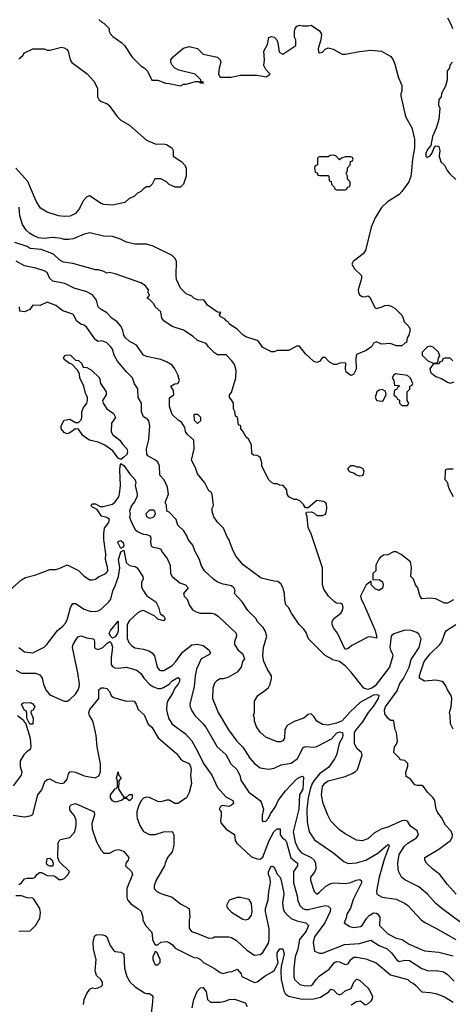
# Model space of a CAD drawing. Header units: inches. Extents: x 2348341 to 2479810, y 460419 to 613669.
# Tile 31 of 256: x 2384016 to 2387065, y 482235 to 489173. Entities that reach past the tile are written whole.
import ezdxf

# ---------------------------------------------------------------- set-up
doc = ezdxf.new("R2010")
doc.units = ezdxf.units.IN
doc.header["$MEASUREMENT"] = 0
doc.layers.add('C3488', color=7, linetype='Continuous')

msp = doc.modelspace()

# ---------------------------------------------------------------- linework, layer by layer
at = {"layer": 'C3488', "color": 2}
for points, elevation in [([(2387030, 489186), (2387056.4, 489136.4), (2387066, 489110)], 138), ([(2384573.6, 489173.6), (2384594.6, 489154.6), (2384610, 489148), (2384648, 489110), (2384648, 489090), (2384654.6, 489074.6), (2384673.2, 489053.2), (2384735.3, 489010), (2384755.3, 488990), (2384810, 488908.7), (2384870, 488848), (2384893.6, 488833.6), (2384918, 488810), (2384947.3, 488747.3), (2384990, 488746), (2385044.7, 488724.7), (2385070, 488724), (2385150, 488706), (2385170, 488718), (2385190, 488719), (2385256.4, 488736.4), (2385278, 488738), (2385290, 488728), (2385312.7, 488727.3), (2385306, 488734), (2385294, 488734), (2385292, 488750), (2385252, 488790), (2385136.9, 488816.9), (2385110, 488832), (2385091.1, 488851.1), (2385082, 488870), (2385082, 488890), (2385098, 488910), (2385150, 488956), (2385170, 488972.7), (2385210, 488982.9), (2385269.6, 488969.6), (2385310, 488928.7), (2385410, 488908), (2385428, 488890), (2385433.6, 488873.6), (2385422, 488830), (2385418, 488790), (2385428.4, 488768.4), (2385507.3, 488767.3), (2385570, 488782), (2385690, 488781.2), (2385754, 488770), (2385782, 488790), (2385750, 488822), (2385736, 488850), (2385742, 488890), (2385738, 488950), (2385762.8, 488997.2), (2385772, 489048), (2385790, 489055.3), (2385810, 489048.7), (2385828.7, 489030), (2385835.3, 489010), (2385844, 488944), (2385870, 488929), (2385962, 488990), (2385962, 489030), (2385952, 489050), (2385952, 489090), (2385958, 489110), (2385970, 489128), (2385990, 489134), (2386010, 489128.7), (2386050, 489129), (2386070, 489134), (2386130, 489094), (2386142.7, 489070), (2386139.6, 489030), (2386119.3, 488970), (2386123.1, 488943.1), (2386130, 488938), (2386150, 488944), (2386170, 488966), (2386190, 488975.3), (2386224.7, 488964.7), (2386290, 488929.2), (2386310, 488929), (2386410, 488949), (2386490, 488959), (2386566, 488950), (2386632.9, 488912.9), (2386648.9, 488888.9), (2386660.2, 488860.2), (2386684, 488770), (2386708.7, 488710), (2386708.7, 488670), (2386702, 488650), (2386703.1, 488636.9), (2386734, 488490), (2386779, 488410), (2386799, 488330), (2386799, 488270), (2386784, 488190), (2386778, 488110), (2386771.6, 488068.4), (2386758, 488030), (2386710, 487961), (2386690, 487941), (2386609, 487890), (2386566, 487850), (2386522.5, 487777.5), (2386493.2, 487710), (2386452.9, 487547.1), (2386436.5, 487523.5), (2386366, 487470), (2386358, 487450), (2386376.4, 487416.4), (2386426, 487370), (2386426, 487350), (2386402, 487270), (2386402.9, 487250), (2386410, 487234), (2386430, 487221.2), (2386450, 487219), (2386470, 487228), (2386480.4, 487220.4), (2386522, 487142), (2386530, 487138), (2386570, 487148.7), (2386590, 487159), (2386610, 487161.2), (2386634.2, 487154.2), (2386658.9, 487138.9), (2386708.7, 487090), (2386719, 487070), (2386724.7, 487044.7), (2386758, 487010), (2386768, 486990), (2386758, 486950), (2386746, 486930), (2386742, 486898), (2386730, 486894), (2386710, 486874), (2386670, 486874), (2386630, 486892), (2386566.4, 486886.4), (2386530, 486902), (2386510, 486894), (2386498, 486870), (2386458, 486842), (2386390, 486814), (2386386, 486790), (2386388, 486710), (2386368.4, 486671.6), (2386350, 486664.7), (2386318, 486690), (2386311.3, 486710), (2386314, 486750), (2386310, 486754), (2386272.7, 486752.7), (2386250, 486742), (2386230, 486742), (2386199.8, 486759.8), (2386170, 486792), (2386150, 486792), (2386130, 486764.7), (2386110, 486758), (2386090, 486764.7), (2386030, 486818), (2385988.4, 486871.6), (2385968.4, 486871.6), (2385910, 486842), (2385830, 486842), (2385810, 486832), (2385790, 486832), (2385730, 486862), (2385702, 486902), (2385690, 486911.3), (2385610, 486938), (2385590, 486951.3), (2385552, 486990), (2385492, 487030), (2385484.7, 487044.7), (2385471.6, 487051.6), (2385463.6, 487063.6), (2385430, 487082), (2385423.6, 487096.4), (2385434, 487110), (2385410, 487111.3), (2385340.5, 487160.5), (2385315.3, 487195.3), (2385270, 487198.8), (2385244.7, 487210), (2385230, 487224.7), (2385190, 487242), (2385150, 487282), (2385122.5, 487342.5), (2385118.8, 487370), (2385121, 487470), (2385110.9, 487490.9), (2385090.9, 487510.9), (2384958, 487578), (2384910, 487591.3), (2384828.4, 487591.6), (2384770, 487606), (2384726.4, 487626.4), (2384670, 487644.7), (2384606.4, 487646.4), (2384510, 487670.8), (2384470, 487661), (2384392.3, 487627.7), (2384363.5, 487623.5), (2384330, 487622.8), (2384309.3, 487630.7), (2384250, 487637.3), (2384189.3, 487630.7), (2384150, 487636.3), (2384116, 487650), (2384086.9, 487666.9), (2384062.8, 487690), (2384036.3, 487730), (2384017.1, 487790), (2384012.7, 487852.7)], 142), ([(2384010, 488898), (2384038.8, 488921.2), (2384050, 488938), (2384110, 488968), (2384190, 488968), (2384210, 488958), (2384230, 488958), (2384310, 488979), (2384330, 488975.3), (2384345.6, 488965.6), (2384359, 488950), (2384372.7, 488890), (2384384, 488870), (2384492.3, 488792.3), (2384538.6, 488738.6), (2384564, 488690), (2384565.2, 488630), (2384575.3, 488610), (2384590, 488595.3), (2384630, 488581.2), (2384647.5, 488567.5), (2384704, 488490), (2384730, 488464), (2384790, 488429.2), (2384910, 488324), (2384970, 488299), (2384990, 488295.3), (2385030, 488299), (2385050, 488294), (2385088, 488270), (2385098, 488250), (2385098, 488210), (2385158, 488170), (2385178, 488150), (2385188.4, 488128.4), (2385188.7, 488070), (2385170, 488014), (2385150, 487992), (2385112.7, 487992.7), (2385090, 488002), (2385070, 488012), (2385051, 488031), (2385010, 488051.3), (2384968.4, 488051.6), (2384950, 488014), (2384930, 487994), (2384910, 487994), (2384890, 487982), (2384870, 487962), (2384846, 487950), (2384826, 487930), (2384786, 487910), (2384756.4, 487883.6), (2384670, 487866), (2384610, 487871.3), (2384590, 487878), (2384508.9, 487931.1), (2384490, 487924.7), (2384463.2, 487896.8), (2384437.5, 487842.5), (2384410, 487806), (2384372.3, 487787.7), (2384330, 487786.8), (2384290, 487791), (2384210, 487816), (2384163.5, 487843.5), (2384133.7, 487893.7), (2384072.8, 488032.8), (2383990, 488126)], 146), ([(2387067.3, 488872.7), (2387048.4, 488851.6), (2387046, 488830), (2387028.4, 488811.6), (2387028, 488750), (2387016.4, 488703.6), (2386988.4, 488651.6), (2386986, 488630), (2386968.9, 488611.1), (2386968, 488570), (2386978, 488550), (2386969, 488470), (2386952.1, 488407.9), (2386924.7, 488350), (2386913.2, 488286.8), (2386890, 488257.3), (2386878.7, 488230), (2386879.3, 488210), (2386885.1, 488205.1), (2386890, 488202.9), (2386910, 488212.7), (2386921.6, 488230), (2386936, 488270), (2386950, 488284), (2386962, 488282), (2386970, 488278), (2386972.7, 488270), (2386976, 488250), (2386972.7, 488210), (2386985.2, 488170), (2387010, 488148.7), (2387029.3, 488109.3), (2387046.6, 488086.6), (2387090, 488046)], 138), ([(2387074.2, 485085.8), (2387030, 485062), (2387010, 485062), (2386950, 485091), (2386910, 485096), (2386850, 485092), (2386835.3, 485115.3), (2386821, 485170), (2386804.7, 485190), (2386790.9, 485230.9), (2386772, 485250), (2386778, 485310), (2386770, 485352), (2386705.4, 485405.4), (2386670, 485422), (2386650, 485422), (2386610, 485402), (2386580.4, 485399.6), (2386556.4, 485383.6), (2386548.4, 485371.6), (2386526, 485330), (2386526, 485290), (2386506, 485270), (2386506, 485226), (2386550, 485228.7), (2386572.3, 485212.3), (2386577.2, 485190), (2386573.2, 485166.8), (2386550, 485151.3), (2386522, 485162), (2386494, 485190), (2386494, 485214), (2386490, 485214), (2386458, 485190), (2386418, 485110), (2386422, 485090), (2386439.5, 485059.5), (2386520.7, 484870), (2386531.6, 484830), (2386530, 484814), (2386490, 484823.7), (2386470, 484821.1), (2386356.8, 484763.2), (2386330, 484742), (2386310, 484736), (2386256.3, 484850), (2386227.5, 484887.5), (2386218.4, 484910), (2386218, 484930), (2386227.3, 484950), (2386278.8, 484990), (2386290.8, 485010), (2386296, 485030), (2386291.6, 485051.6), (2386279.6, 485059.6), (2386250, 485062), (2386234, 485070), (2386191.6, 485111.6), (2386159.8, 485159.8), (2386150.8, 485190), (2386150.9, 485310.9), (2386071.3, 485550), (2386050, 485594), (2386042, 485670), (2386034, 485690), (2386038, 485702), (2386070, 485706), (2386090, 485698), (2386110, 485678), (2386150, 485678), (2386171.1, 485688.9), (2386176.9, 485703.1), (2386181, 485730), (2386178, 485758), (2386170.7, 485770.7), (2386158, 485778), (2386110, 485784.7), (2386050, 485734), (2386030, 485734), (2386016.9, 485756.9), (2385990, 485782), (2385970, 485791.3), (2385950, 485792), (2385914, 485810), (2385902, 485830), (2385899.6, 485859.6), (2385874, 485890), (2385850, 485892), (2385830, 485902), (2385810, 485902), (2385790, 485912), (2385770, 485932), (2385722, 486030), (2385722, 486050), (2385712, 486090), (2385690, 486102), (2385663.6, 486103.6), (2385652.7, 486112.7), (2385650, 486174), (2385630, 486214), (2385611.6, 486231.6), (2385590, 486274), (2385574, 486290), (2385574, 486310), (2385558, 486318), (2385551.6, 486371.6), (2385538, 486378), (2385531.6, 486411.6), (2385522, 486430), (2385522, 486470), (2385510, 486494), (2385494, 486510), (2385494, 486530), (2385510, 486546), (2385540.7, 486650), (2385542, 486702), (2385530, 486742), (2385511.3, 486770), (2385470.9, 486810.9), (2385410, 486811.3), (2385390, 486824.7), (2385347.1, 486867.1), (2385330, 486892), (2385270, 486912), (2385239.8, 486939.8), (2385170, 486984.7), (2385090, 487011.3), (2385032, 487050), (2385018, 487070), (2385010, 487114), (2384972, 487150), (2384962, 487170), (2384930, 487202), (2384914, 487210), (2384931.3, 487230), (2384922, 487250), (2384924.7, 487270), (2384899.8, 487299.8), (2384870, 487318.8), (2384690, 487381), (2384650, 487391), (2384630, 487386), (2384610, 487398), (2384570.9, 487410.9), (2384550, 487410.8), (2384390, 487454), (2384324.5, 487464.5), (2384298.5, 487478.5), (2384257.2, 487517.2), (2384231, 487530), (2384167.2, 487552.8), (2384090, 487560.7), (2384070, 487575.5), (2383982, 487602)], 138), ([(2387091.3, 483010), (2387030, 483078), (2386978, 483150), (2386927.5, 483187.5), (2386882, 483230), (2386872, 483250), (2386872, 483270), (2386970, 483328.7), (2387052, 483390), (2387064.7, 483410), (2387066, 483430), (2387056, 483456), (2387016.9, 483496.9), (2386990, 483552), (2386963.5, 483583.5), (2386951, 483610), (2386941, 483670), (2386931, 483690), (2386891.3, 483730), (2386862, 483770), (2386850, 483776), (2386816.9, 483776.9), (2386802, 483782), (2386770, 483822), (2386741, 483841), (2386738, 483870), (2386752.7, 483912.7), (2386752.7, 483932.7), (2386730, 483954), (2386698, 483958), (2386694, 483970), (2386652, 484010), (2386658, 484050), (2386671, 484069), (2386678, 484090), (2386672, 484150), (2386662, 484170), (2386654, 484230), (2386650, 484234), (2386630, 484234), (2386610, 484252), (2386590, 484282), (2386588.2, 484310), (2386594.8, 484330), (2386675.6, 484444.4), (2386692.4, 484490), (2386721.3, 484530), (2386760.3, 484610), (2386775.1, 484664.9), (2386830.7, 484750), (2386846, 484810), (2386830, 484842), (2386815.3, 484855.3), (2386774, 484870), (2386730, 484871.3), (2386653.6, 484846.4), (2386635.3, 484830), (2386625.1, 484750), (2386629.7, 484730), (2386641.6, 484710), (2386645.1, 484690), (2386623.5, 484610), (2386520.6, 484479.4), (2386498, 484462), (2386470, 484452.3), (2386442.2, 484462.2), (2386350, 484577), (2386310, 484619.1), (2386270, 484650.8), (2386221, 484661), (2386210, 484672), (2386170, 484692), (2386052, 484810), (2386034.8, 484854.8), (2386018, 484878), (2385984.7, 484910), (2385931.3, 484990), (2385910.9, 485030.9), (2385892, 485050), (2385884.5, 485084.5), (2385882.8, 485130), (2385870.7, 485170.7), (2385857.3, 485197.3), (2385834.8, 485214.8), (2385810, 485216), (2385716.9, 485236.9), (2385591, 485331), (2385541, 485390), (2385521, 485430), (2385491.3, 485510), (2385478, 485530), (2385452, 485590), (2385410, 485632), (2385384.7, 485670), (2385372, 485710), (2385372, 485730), (2385382, 485750), (2385372, 485830), (2385364.7, 485844.7), (2385350, 485854), (2385322, 485910), (2385270, 485972), (2385254.4, 486014.4), (2385226, 486070), (2385246, 486150), (2385244.7, 486210), (2385198, 486250), (2385184.7, 486270), (2385179.6, 486299.6), (2385156.9, 486336.9), (2385134, 486350), (2385092, 486390), (2385072.7, 486447.3), (2385072.7, 486507.3), (2385102, 486530), (2385099.6, 486559.6), (2385082, 486590), (2385110, 486608), (2385131.6, 486608.4), (2385142, 486630), (2385131.3, 486670), (2385110, 486712), (2385090, 486738), (2385050, 486761), (2385010, 486778), (2384910, 486798.8), (2384888.5, 486808.5), (2384838.4, 486878.4), (2384786.9, 486906.9), (2384762.8, 486930), (2384750.8, 486950), (2384743.4, 486983.4), (2384730.7, 487010), (2384702.8, 487042.8), (2384666, 487070), (2384630, 487106.8), (2384590, 487130.6), (2384570.6, 487150), (2384557.3, 487197.3), (2384530, 487234.8), (2384490, 487254.8), (2384399.8, 487279.8), (2384333.4, 487313.4), (2384250.5, 487330.5), (2384228.2, 487348.2), (2384210, 487391), (2384190, 487402.8), (2384130, 487422.8), (2384050, 487437.3), (2383992.3, 487472.3)], 134), ([(2387128.3, 482808.3), (2386990.5, 482910.5), (2386950, 482946), (2386890.4, 483010.4), (2386830, 483062.8), (2386730, 483111), (2386706, 483130), (2386687.7, 483167.7), (2386684, 483190), (2386682, 483230), (2386690.7, 483290), (2386728, 483350), (2386750.8, 483370), (2386812.7, 483407.2), (2386826, 483430), (2386817.3, 483457.3), (2386771.3, 483490), (2386750, 483524.7), (2386730.8, 483530.8), (2386710, 483528), (2386610, 483482), (2386569.5, 483470.5), (2386517.5, 483442.5), (2386470, 483401), (2386430, 483386), (2386390, 483391), (2386310, 483436), (2386270, 483464.7), (2386210, 483524.7), (2386187.5, 483567.5), (2386154.8, 483650), (2386144, 483710), (2386150.8, 483770), (2386166.4, 483793.6), (2386190, 483809.2), (2386310, 483839), (2386358.5, 483861.5), (2386383.5, 483876.5), (2386396, 483890), (2386430.8, 483990), (2386426, 484010), (2386394, 484034), (2386374.9, 484070), (2386376.3, 484150), (2386387.7, 484170), (2386435.2, 484224.8), (2386474.8, 484290), (2386510, 484333.2), (2386544, 484390), (2386550.7, 484410.7), (2386536.3, 484416.3), (2386510, 484414), (2386417.2, 484362.8), (2386344.2, 484295.8), (2386290, 484233.4), (2386250, 484215.5), (2386190, 484201), (2386150, 484206), (2386110.6, 484230.6), (2386090, 484262), (2386070, 484282), (2386050, 484278), (2386018, 484250), (2385950, 484226.8), (2385901.5, 484198.5), (2385885.2, 484170), (2385882, 484110), (2385870, 484092), (2385854.6, 484085.4), (2385830, 484084.7), (2385750, 484118), (2385710, 484152), (2385684.7, 484190), (2385671.3, 484230), (2385671.3, 484250), (2385664.7, 484270), (2385671.3, 484290), (2385672, 484370), (2385694, 484410), (2385752, 484450), (2385770, 484468), (2385781, 484490), (2385791.3, 484530), (2385791.3, 484550), (2385759.8, 484599.8), (2385737.3, 484650), (2385730.7, 484690), (2385734, 484750), (2385758, 484830), (2385745.4, 484865.4), (2385732, 484890), (2385692, 484930), (2385682, 484950), (2385624.7, 485010), (2385584.7, 485070), (2385531, 485130), (2385534.8, 485150), (2385526, 485170), (2385510, 485182.8), (2385450, 485194.9), (2385411.3, 485210), (2385381, 485230), (2385318, 485290), (2385296, 485330), (2385282.8, 485370), (2385251, 485430), (2385236, 485470), (2385204.7, 485510), (2385195.3, 485535.3), (2385172, 485570), (2385131.1, 485611.1), (2385118, 485650), (2385070, 485702), (2385054, 485710), (2385051.1, 485751.1), (2385042, 485770), (2385066, 485830), (2385058.8, 485878.8), (2385034, 485930), (2385003.6, 485963.6), (2385002, 486030), (2384990, 486054), (2384974, 486070), (2384919.6, 486099.6), (2384911.6, 486111.6), (2384911, 486150), (2384925.8, 486214.2), (2384934, 486310), (2384925.4, 486345.4), (2384916.9, 486356.9), (2384890, 486374), (2384874, 486410), (2384874, 486470), (2384851.3, 486510), (2384850, 486572), (2384826, 486606), (2384812, 486650), (2384770, 486691), (2384706.2, 486766.2), (2384682.8, 486810), (2384670.7, 486850), (2384656, 486870), (2384630, 486894.8), (2384610, 486904.7), (2384590, 486911), (2384570, 486906), (2384550, 486918), (2384490, 487004.7), (2384470, 487021), (2384448.1, 487028.1), (2384416, 487050), (2384398, 487090), (2384390, 487098), (2384321.1, 487121.1), (2384270, 487158), (2384210, 487182), (2384160.4, 487159.6), (2384110, 487162), (2384088.4, 487131.6), (2384050, 487114), (2384018, 487118), (2384014, 487150)], 130), ([(2387068, 486770), (2387050, 486788), (2387012.7, 486787.3), (2386998, 486782), (2386992.7, 486767.3), (2386978, 486762), (2386971.6, 486748.4), (2386930, 486746), (2386906.4, 486713.6), (2386911.3, 486690), (2386919.8, 486679.8), (2386950, 486658), (2386990, 486644.7), (2387030, 486618), (2387050, 486611.3), (2387078, 486622)], 142), ([(2383950, 485156), (2384030, 485224.7), (2384058, 485242), (2384130, 485261), (2384230, 485298), (2384270, 485298), (2384294.6, 485305.4), (2384350, 485331.3), (2384430, 485291.3), (2384470.9, 485250.9), (2384510, 485224.7), (2384530, 485224.7), (2384550, 485231.3), (2384572.7, 485247.3), (2384624, 485270), (2384637, 485290), (2384635.9, 485315.9), (2384621.2, 485370), (2384622.7, 485410), (2384609.3, 485510), (2384609.3, 485550), (2384614, 485590), (2384644, 485630), (2384649, 485650), (2384630, 485665.2), (2384594, 485674), (2384562, 485722), (2384530, 485738), (2384518, 485750), (2384530, 485762), (2384550, 485762), (2384583.6, 485743.6), (2384603.6, 485743.6), (2384670, 485758.8), (2384690, 485774.8), (2384714, 485810), (2384719.6, 485830), (2384726, 485890), (2384721.7, 485998.3), (2384723.7, 486030), (2384730, 486044.7), (2384750, 486031), (2384790, 485975.5), (2384830.8, 485930), (2384834, 485910), (2384830.7, 485890), (2384844.9, 485830), (2384842, 485810), (2384824.4, 485775.6), (2384804, 485750), (2384791, 485710), (2384794.8, 485690), (2384791.3, 485668.7), (2384804, 485630), (2384830, 485581), (2384846.2, 485566.2), (2384870, 485554.8), (2384890, 485546.8), (2384910, 485546), (2384934.8, 485534.8), (2384939.8, 485519.8), (2384938.8, 485490), (2384944, 485464), (2384956, 485456), (2384994, 485450), (2385010, 485442), (2385020.7, 485420.7), (2385056.8, 485376.8), (2385076, 485330), (2385078, 485270), (2385091.3, 485250), (2385144.1, 485204.1), (2385184.7, 485190), (2385204.7, 485170), (2385170.8, 485130), (2385176, 485110), (2385196, 485090), (2385211.3, 485050), (2385235.3, 485015.3), (2385259.8, 484999.8), (2385288.4, 484991.6), (2385370, 484991), (2385390, 484986), (2385416, 484970), (2385541, 484850), (2385544.7, 484830), (2385531.3, 484790), (2385531.3, 484770), (2385556, 484730), (2385587.1, 484707.1), (2385601, 484670), (2385586, 484650), (2385578, 484610), (2385550, 484575.3), (2385482, 484538), (2385450, 484528.7), (2385430, 484528), (2385405.4, 484514.6), (2385390, 484498), (2385376.9, 484463.1), (2385376, 484390), (2385416, 484290), (2385488.3, 484168.3), (2385546.8, 484090), (2385590, 484046), (2385638.8, 483970), (2385670, 483931.3), (2385710, 483901), (2385770, 483891), (2385810, 483898.8), (2385858.6, 483921.4), (2385930, 483934.8), (2385974.2, 483965.8), (2386014.6, 484045.4), (2386030, 484052), (2386090, 484047.3), (2386110, 484050.7), (2386214.5, 484105.5), (2386250, 484145.5), (2386270, 484154), (2386290.6, 484150), (2386292.4, 484130), (2386288, 484110), (2386268.3, 484071.7), (2386248.5, 483991.5), (2386235.1, 483964.9), (2386194, 483906), (2386130, 483858), (2386089.3, 483810.7), (2386077, 483790), (2386063.6, 483750), (2386048.8, 483690), (2386040.4, 483610), (2386041.4, 483521.4), (2386056, 483450), (2386093.7, 483393.7), (2386230, 483301), (2386301.4, 483241.4), (2386330, 483226.8), (2386390, 483230.7), (2386455.3, 483250), (2386540.5, 483299.5), (2386610, 483361), (2386618, 483358), (2386621, 483350), (2386585.9, 483254.2), (2386550.7, 483130), (2386531.1, 483031.1), (2386532, 483010), (2386570, 482991), (2386670, 482974.8), (2386727.1, 482947.1), (2386751.3, 482930), (2386844.7, 482830), (2386870.7, 482810.7), (2386950, 482770.8), (2387090.5, 482690.5)], 126), ([(2387070, 486006), (2387030, 486006), (2387018, 486002), (2387014, 485990), (2387012.7, 485932.7), (2387031.6, 485911.6), (2387032.7, 485892.7), (2387043.6, 485863.6), (2387070, 485814)], 142), ([(2384011, 484750), (2384050, 484718.8), (2384110, 484711), (2384190, 484751.3), (2384208.7, 484770), (2384284, 484870), (2384320.2, 484899.8), (2384338.6, 484921.4), (2384354, 484950), (2384374, 485030), (2384390, 485058), (2384410, 485058), (2384470, 485018), (2384510, 485004.7), (2384550, 485002.8), (2384570, 485007.3), (2384590, 485018.8), (2384645.2, 485070), (2384658, 485090), (2384671.7, 485148.3), (2384690, 485184.7), (2384713.3, 485250), (2384722.9, 485310), (2384713.2, 485370), (2384716.5, 485383.5), (2384730, 485422), (2384750, 485434), (2384767.9, 485347.9), (2384790, 485327.3), (2384830, 485318.8), (2384844.7, 485310), (2384884.7, 485250), (2384886, 485230), (2384874.8, 485210), (2384874.4, 485174.4), (2384887.9, 485147.9), (2384913.4, 485113.4), (2384976, 485070), (2384993.7, 485033.7), (2385005.4, 484985.4), (2385031.3, 484970), (2385042, 484950), (2385030, 484938), (2384990, 484948.7), (2384968, 484970), (2384890, 485009), (2384870, 485005.2), (2384850, 484993.2), (2384790, 484939.3), (2384774.9, 484910), (2384773.4, 484813.4), (2384784.9, 484784.9), (2384803.5, 484763.5), (2384827.1, 484747.1), (2384890, 484738), (2384926.4, 484726.4), (2384951.1, 484711.1), (2384966, 484690), (2384984.7, 484610), (2385002, 484590), (2385010, 484586.8), (2385031.9, 484588.1), (2385090, 484622), (2385117, 484650), (2385164.2, 484715.8), (2385230, 484766.8), (2385270, 484772), (2385310, 484762), (2385352, 484730), (2385362, 484710), (2385350, 484698), (2385296, 484670), (2385262.8, 484597.2), (2385252.7, 484550), (2385246, 484474), (2385216, 484350), (2385218, 484330), (2385230, 484302), (2385250.7, 484270.7), (2385310, 484211.3), (2385327.1, 484187.1), (2385408.1, 484048.1), (2385470, 483996), (2385504.9, 483930), (2385546.8, 483890), (2385566.8, 483850), (2385574.8, 483814.8), (2385616, 483750), (2385631, 483730), (2385710.4, 483670.4), (2385718.8, 483658.8), (2385734.8, 483610), (2385725.4, 483565.4), (2385724.7, 483530), (2385730, 483522), (2385750, 483526), (2385770, 483546), (2385782.9, 483577.1), (2385820.9, 483630), (2385838, 483670), (2385890, 483738.8), (2385970, 483822.8), (2385990, 483836), (2386010, 483842), (2386015.3, 483835.3), (2386011.7, 483750), (2385987.3, 483710), (2385983.2, 483610), (2385943.7, 483450), (2385957.2, 483377.2), (2385978, 483330), (2386003.4, 483303.4), (2386070.3, 483270.3), (2386090.5, 483250), (2386101.6, 483230), (2386104, 483190), (2386094, 483166), (2386066, 483130), (2386064.7, 483110), (2386092, 483030), (2386110, 483012), (2386130, 483024.7), (2386172.9, 483067.1), (2386210, 483086), (2386230, 483090.8), (2386310, 483086.8), (2386350, 483094), (2386388, 483110), (2386414, 483114), (2386424.7, 483104.7), (2386424, 483090), (2386365.7, 482974.3), (2386348.5, 482911.5), (2386322.8, 482870), (2386316.9, 482843.1), (2386302, 482810), (2386343.5, 482783.5), (2386370, 482776), (2386417.5, 482782.5), (2386430, 482791.3), (2386460.1, 482839.9), (2386480.1, 482859.9), (2386510, 482879.1), (2386530, 482877.3), (2386541, 482870), (2386554, 482850), (2386552, 482790), (2386610, 482731.3), (2386670, 482702), (2386710.5, 482690.5), (2386762, 482658), (2386870, 482610.7), (2386970, 482603), (2387070, 482576.3)], 122), ([(2387070, 484174), (2387051.6, 484211.6), (2387051, 484270), (2387044.7, 484290), (2387058, 484330), (2387061, 484390), (2387056, 484410), (2387031, 484450), (2387019.8, 484479.8), (2387003.6, 484503.6), (2386994, 484510), (2386950, 484518), (2386870, 484511.3), (2386832.7, 484532.7), (2386832.7, 484552.7), (2386867.7, 484650), (2386910, 484704), (2386978, 484770), (2386991.3, 484790), (2387011.3, 484850), (2387024.7, 484870), (2387090, 484911.5)], 138), ([(2383990.5, 484590.5), (2384030, 484567.7), (2384127.1, 484567.1), (2384157.3, 484557.3), (2384174, 484534), (2384184, 484490), (2384200.7, 484450), (2384230, 484414.8), (2384330, 484371.3), (2384350, 484371.3), (2384370, 484382), (2384410, 484421), (2384429.3, 484450), (2384435.1, 484470), (2384438, 484490), (2384426, 484570), (2384389, 484750), (2384393.2, 484770), (2384416, 484810), (2384430, 484826.8), (2384450, 484830.8), (2384490, 484816), (2384534, 484810), (2384542, 484802), (2384544.7, 484790), (2384542.8, 484750), (2384550, 484741), (2384570, 484734.8), (2384602, 484750), (2384630, 484778), (2384651.6, 484791.6), (2384661, 484781), (2384670.4, 484750.4), (2384662, 484678), (2384662, 484630), (2384670, 484616), (2384685.8, 484605.8), (2384710, 484603), (2384770, 484610.6), (2384842, 484590), (2384870, 484566), (2384894, 484530), (2384930, 484490.7), (2384954.6, 484474.6), (2384990, 484460.7), (2385010, 484460.7), (2385030, 484467.3), (2385069.6, 484490.4), (2385090, 484514), (2385130, 484538), (2385142, 484530), (2385142.8, 484510), (2385134, 484490), (2385110, 484462), (2385096.3, 484430), (2385059.1, 484370), (2385053.4, 484350), (2385050.6, 484310), (2385064.9, 484250), (2385091, 484210), (2385182.5, 484142.5), (2385230, 484091), (2385272.8, 484012.8), (2385310.6, 483930.6), (2385370.4, 483850.4), (2385410, 483762), (2385470, 483698), (2385518, 483670), (2385522, 483650), (2385510, 483638), (2385490, 483629), (2385445.4, 483634.6), (2385431.6, 483628.4), (2385422, 483610), (2385436, 483590), (2385436.8, 483563.2), (2385430.8, 483530), (2385434.8, 483514.8), (2385471, 483470), (2385530.6, 483430.6), (2385536, 483390), (2385546, 483370), (2385650, 483274.8), (2385690, 483260.7), (2385710, 483258.8), (2385730, 483271.3), (2385775.6, 483390), (2385806.6, 483450), (2385830, 483471), (2385852, 483472), (2385850.8, 483430), (2385866, 483410), (2385890, 483390.7), (2385896.7, 483376.7), (2385927.5, 483267.5), (2385974.8, 483230), (2385974.8, 483210), (2385946.7, 483170), (2385945.3, 483090), (2385973.4, 482990), (2385974, 482970), (2385990.5, 482930.5), (2386010.5, 482910.5), (2386030, 482903), (2386050, 482903.8), (2386170, 482930.4), (2386190, 482926), (2386206, 482910), (2386204, 482890), (2386166.4, 482810), (2386094, 482710), (2386084, 482670), (2386094, 482610), (2386130, 482596), (2386150, 482594.8), (2386304.7, 482655.3), (2386410, 482663.8), (2386490, 482687.3), (2386550, 482650.4), (2386606, 482626), (2386637.1, 482597.1), (2386671.3, 482550), (2386690, 482536), (2386730, 482546.8), (2386764.5, 482544.5), (2386850, 482488), (2386890, 482474), (2386910, 482470.7), (2386953.2, 482473.2), (2387003, 482463), (2387027.9, 482447.9), (2387078.8, 482398.8)], 118), ([(2383970, 483566.8), (2384050, 483556), (2384090, 483562), (2384108.4, 483571.6), (2384144, 483710), (2384173.6, 483746.4), (2384194.6, 483805.4), (2384210, 483818), (2384230, 483824.7), (2384270, 483801), (2384310, 483791), (2384330, 483796), (2384350, 483822), (2384360.9, 483859.1), (2384370, 483872), (2384384, 483876), (2384410, 483870.8), (2384470, 483844), (2384549.1, 483830.9), (2384574.2, 483845.8), (2384586.6, 483873.4), (2384587, 483930), (2384562, 484050), (2384554.5, 484130), (2384544.1, 484184.1), (2384531.8, 484231.8), (2384509, 484270), (2384504, 484290), (2384510, 484311.3), (2384575.3, 484390), (2384575.3, 484450), (2384590, 484464.7), (2384610, 484466), (2384630, 484461), (2384650, 484438), (2384660.7, 484410), (2384676.7, 484396.7), (2384770, 484370.8), (2384810, 484374), (2384822, 484370), (2384838, 484350), (2384851.1, 484311.1), (2384893.7, 484273.7), (2384921, 484210), (2384947.9, 484187.9), (2384992.1, 484112.1), (2385121.6, 484001.6), (2385150, 483964), (2385166.8, 483950), (2385210, 483930.7), (2385220.7, 483910), (2385224, 483890), (2385220.7, 483850), (2385226.8, 483790), (2385210, 483728), (2385191, 483690), (2385130, 483648.7), (2385109, 483649), (2385070, 483674), (2385050, 483674), (2385010, 483662), (2384990, 483664), (2384930, 483692), (2384910, 483693.6), (2384890, 483687.3), (2384870, 483666.6), (2384854.3, 483630), (2384842.7, 483590), (2384842, 483562), (2384844.1, 483544.1), (2384866, 483490), (2384890, 483452), (2384930, 483432), (2384970, 483432), (2385030, 483451.3), (2385090, 483452), (2385102, 483430), (2385103.6, 483356.4), (2385091.3, 483310), (2385058, 483270), (2385041, 483230), (2385038, 483210), (2384978, 483110), (2384964.7, 483070), (2384964.7, 483050), (2384982, 483030), (2385010, 483016), (2385092, 482990), (2385150, 482942), (2385211, 482911), (2385214.8, 482850), (2385210.8, 482830), (2385210.9, 482770.9), (2385227.5, 482747.5), (2385270, 482734.8), (2385350, 482701), (2385377.2, 482702.8), (2385390, 482711.3), (2385489.1, 482710.9), (2385510, 482706.8), (2385544.5, 482684.5), (2385615.9, 482615.9), (2385670, 482581), (2385710, 482586), (2385730, 482601), (2385770, 482664.7), (2385774.5, 482690), (2385773.8, 482766.2), (2385749.6, 482890), (2385749.6, 482909.6), (2385767, 482970), (2385772, 483030), (2385783.7, 483090), (2385781.2, 483121.2), (2385769.3, 483150), (2385769.4, 483170), (2385791, 483211), (2385810, 483202), (2385831.1, 483151.1), (2385850, 483132), (2385855.9, 483115.9), (2385876.3, 483030), (2385878, 483010), (2385868, 482950), (2385872.7, 482910), (2385880.5, 482890), (2385902.5, 482862.5), (2385930, 482840.5), (2385970, 482822), (2386032, 482810), (2386050.6, 482790.6), (2386034.9, 482750), (2385988.8, 482691.2), (2385975.6, 482624.4), (2385957.1, 482570), (2385948, 482490), (2385948, 482430), (2385954, 482410), (2385990, 482374), (2386030, 482364), (2386070, 482366.8), (2386083.2, 482376.8), (2386105.2, 482410), (2386127.7, 482432.3), (2386198.3, 482481.7), (2386235.3, 482530), (2386250, 482536.3), (2386270, 482534.8), (2386310, 482516), (2386330, 482521), (2386350, 482551), (2386370, 482566), (2386390, 482567.3), (2386455.9, 482555.9), (2386528, 482528), (2386630, 482443), (2386750.6, 482410.6), (2386770.7, 482390.7), (2386790, 482382.8), (2386808.3, 482368.3), (2386850, 482322.8), (2386910, 482318.8), (2386950, 482310.8), (2387010, 482288), (2387070, 482250.4)], 114), ([(2384001, 484270), (2384039.8, 484239.8), (2384050, 484222), (2384058, 484218), (2384091, 484110), (2384094.8, 484050), (2384090.8, 484030), (2384066, 484014), (2384046.4, 483993.6), (2384020.7, 483950), (2384018.8, 483910), (2384031, 483870), (2384026, 483850), (2383970, 483775.3)], 114), ([(2384010, 483078), (2384029, 483091), (2384050, 483118), (2384070, 483124.7), (2384110, 483124.7), (2384126, 483130), (2384138, 483150), (2384156.4, 483163.6), (2384170, 483164.7), (2384210, 483142), (2384259.6, 483139.6), (2384283.6, 483123.6), (2384290, 483114), (2384310, 483114), (2384330, 483122), (2384358, 483150), (2384368, 483170), (2384298, 483238), (2384286, 483266), (2384286.6, 483370), (2384294, 483386), (2384304.4, 483395.6), (2384369.6, 483410.4), (2384404, 483450), (2384414.6, 483494.6), (2384414, 483530), (2384403.1, 483563.1), (2384378, 483590), (2384370, 483606), (2384368.7, 483630), (2384380.2, 483639.8), (2384410, 483651), (2384542, 483590), (2384544.7, 483570), (2384524, 483510), (2384527.3, 483470), (2384558.7, 483378.7), (2384590, 483321), (2384610, 483301), (2384630, 483298.8), (2384650, 483301), (2384690, 483321), (2384710, 483326), (2384730, 483321), (2384750.7, 483310.7), (2384784.7, 483270), (2384782, 483250), (2384764.7, 483230), (2384762, 483210), (2384804.7, 483170), (2384811, 483150), (2384771, 483050), (2384770.9, 482990.9), (2384776, 482970), (2384801.4, 482941.4), (2384850, 482911), (2384871.3, 482890), (2384884.7, 482850), (2384884.7, 482830), (2384902, 482790), (2384945.4, 482745.4), (2384951.1, 482728.9), (2384952, 482690), (2384970, 482654), (2384990, 482654), (2385010, 482672), (2385050, 482678), (2385070, 482671.3), (2385094.4, 482654.4), (2385112, 482630), (2385244.7, 482564.7), (2385270, 482562), (2385290, 482551.3), (2385311.3, 482530), (2385390, 482486.8), (2385430, 482458), (2385450, 482451.3), (2385490, 482464.7), (2385514.6, 482465.4), (2385550, 482482), (2385578, 482450), (2385582, 482430), (2385670, 482387.7), (2385690, 482394), (2385745.4, 482434.6), (2385809.6, 482470.4), (2385839, 482530), (2385829.7, 482569.7), (2385830, 482598), (2385850, 482626), (2385870, 482624.7), (2385879.3, 482590), (2385859.1, 482500.9), (2385855.5, 482470), (2385858, 482410), (2385877.1, 482330), (2385888, 482310), (2385911.7, 482291.7), (2386007.7, 482272.3), (2386090, 482272.4), (2386135.8, 482284.2), (2386196, 482324), (2386210, 482342), (2386230, 482334), (2386251.6, 482311.6), (2386270, 482302), (2386290, 482311.3), (2386309.4, 482330.6), (2386352.9, 482347.1), (2386370, 482392), (2386390, 482411), (2386410, 482404.7), (2386470, 482351.3), (2386484.7, 482330), (2386502, 482290), (2386498, 482270), (2386490, 482258), (2386470, 482238), (2386454, 482230)], 110), ([(2384010, 482751.3), (2384090, 482752), (2384130, 482792), (2384158.6, 482841.4), (2384162, 482882), (2384159, 482910), (2384116.5, 482976.5), (2384110, 482982), (2384070, 482985.2), (2384030, 482999), (2383990, 482999)], 110), ([(2384465.4, 482234.6), (2384471.9, 482268.1), (2384490, 482312), (2384510, 482342), (2384530, 482352), (2384550, 482346), (2384566, 482350), (2384590, 482361), (2384599, 482370), (2384599, 482390), (2384588.7, 482410), (2384558, 482438), (2384549, 482470), (2384556, 482550), (2384536.4, 482623.6), (2384534, 482670), (2384544, 482716), (2384554.6, 482725.4), (2384590, 482727.3), (2384618.8, 482718.8), (2384630.8, 482710), (2384654, 482650), (2384677.5, 482617.5), (2384690, 482606.8), (2384730, 482602.8), (2384750, 482591), (2384754, 482490), (2384770.5, 482430.5), (2384793.2, 482393.2), (2384830, 482358.8), (2384896.8, 482316.8), (2384910, 482310.8), (2384930.6, 482310.6), (2384950, 482298), (2384954, 482290), (2384953.2, 482253.2), (2384944, 482170)], 106), ([(2385232.7, 482210), (2385243.7, 482270), (2385269.2, 482330), (2385290, 482352), (2385310, 482354), (2385330, 482322), (2385341, 482270), (2385362, 482250), (2385430, 482250.7), (2385463.2, 482256.8), (2385491.9, 482268.1), (2385530.4, 482270.4), (2385604.7, 482244.7), (2385619.6, 482219.6)], 106), ([(2386450, 482228.7), (2386417.2, 482257.2), (2386390, 482253.2), (2386351.3, 482230)], 110)]:
    msp.add_lwpolyline(points, dxfattribs=dict(at, elevation=elevation))
for points, elevation in [([(2386230, 488218), (2386203.6, 488216.4), (2386190, 488206), (2386130, 488206), (2386118, 488202), (2386114, 488190), (2386114, 488150), (2386098, 488142), (2386094, 488130), (2386098, 488098), (2386112.7, 488092.7), (2386118, 488078), (2386130, 488074), (2386190, 488074), (2386194, 488070), (2386198, 488038), (2386211.6, 488031.6), (2386212.7, 488012.7), (2386234, 487990), (2386238, 487978), (2386250, 487974), (2386310, 487974), (2386322, 487978), (2386327.3, 487992.7), (2386342, 487998), (2386346, 488010), (2386346, 488030), (2386326, 488050), (2386326, 488070), (2386318, 488090), (2386326, 488110), (2386326, 488130), (2386346, 488150), (2386347.3, 488172.7), (2386362, 488178), (2386366, 488190), (2386362, 488202), (2386350, 488206), (2386310, 488206), (2386283.6, 488196.4), (2386270, 488186), (2386246, 488210)], 146), ([(2386910, 486872.7), (2386890, 486868.7), (2386852, 486830), (2386852, 486810), (2386890, 486771.3), (2386930, 486752), (2386950, 486754), (2386962, 486758), (2386968, 486790), (2386978, 486802), (2386968.7, 486830), (2386930, 486865.2)], 142), ([(2384730, 486074), (2384710, 486084), (2384673.8, 486133.8), (2384615.9, 486175.9), (2384570, 486197), (2384509.4, 486209.4), (2384496.5, 486216.5), (2384462, 486242), (2384430, 486288), (2384410, 486288.7), (2384370, 486262), (2384350, 486255.3), (2384330, 486264), (2384309.3, 486290), (2384309.5, 486310.5), (2384330, 486350.8), (2384370, 486358), (2384410, 486334), (2384430, 486334), (2384450, 486354), (2384455.3, 486370), (2384455.3, 486410), (2384464.7, 486435.3), (2384488.7, 486470), (2384494, 486490), (2384494, 486510), (2384480.2, 486540.2), (2384469.2, 486590), (2384441.2, 486650), (2384437.2, 486677.2), (2384424, 486704), (2384384.7, 486744.7), (2384368, 486750), (2384330, 486778), (2384324, 486790), (2384334.6, 486805.4), (2384351.1, 486811.1), (2384374, 486810), (2384410, 486774), (2384431.3, 486771.3), (2384452.7, 486752.7), (2384464.7, 486724.7), (2384490, 486722), (2384523.5, 486703.5), (2384578, 486650), (2384586, 486610), (2384626, 486550), (2384626, 486530), (2384598.8, 486490), (2384604, 486470), (2384631.3, 486430), (2384678, 486398), (2384691.3, 486370), (2384662.8, 486330), (2384660.5, 486270), (2384670.6, 486250), (2384722.8, 486210), (2384740.9, 486180.9), (2384770.7, 486150), (2384776.3, 486130), (2384770.7, 486110), (2384750, 486089)], 126), ([(2386663.6, 486676.4), (2386650, 486666), (2386642, 486650), (2386654, 486630), (2386658, 486598), (2386690, 486594), (2386694, 486590), (2386678, 486582), (2386672.7, 486567.3), (2386658, 486562), (2386654, 486530), (2386672.7, 486512.7), (2386678, 486498), (2386692.7, 486492.7), (2386694, 486470), (2386710, 486454), (2386750, 486454), (2386758, 486470), (2386746, 486490), (2386746, 486550), (2386766, 486570), (2386766, 486590), (2386782, 486598), (2386786, 486610), (2386770, 486646), (2386750, 486666)], 142), ([(2386570, 486568), (2386550, 486562), (2386532, 486550), (2386522, 486510), (2386534, 486490), (2386570, 486484.7), (2386578, 486490), (2386598, 486530), (2386595.3, 486555.3)], 142), ([(2385270, 486328), (2385248.4, 486348.4), (2385246, 486390), (2385250, 486394), (2385270, 486394), (2385291.1, 486371.1), (2385290, 486346)], 134), ([(2386390, 486022), (2386410, 486022), (2386434, 486010), (2386442, 485990), (2386438, 485970), (2386430, 485958), (2386410, 485955.3), (2386384.7, 485964.7), (2386370, 485978), (2386344.7, 485984.7), (2386338, 485990), (2386329.1, 486010.9), (2386350, 486032), (2386370, 486032)], 138), ([(2384930, 485717), (2384906, 485690), (2384910, 485672), (2384930, 485660.5), (2384950, 485664.9), (2384962, 485670), (2384974, 485690), (2384969, 485709), (2384956, 485716)], 130), ([(2384730, 485446), (2384707.6, 485490), (2384710, 485496), (2384730, 485502.8), (2384746, 485490), (2384750.6, 485469.4), (2384744.7, 485455.3)], 122), ([(2384670, 484815.3), (2384655.3, 484830), (2384648, 484850), (2384655.3, 484870), (2384710, 484934), (2384710, 484866), (2384706.8, 484850), (2384690, 484825.2)], 118), ([(2384088, 484208), (2384066, 484250), (2384067.3, 484287.3), (2384062, 484302), (2384050, 484306), (2384028.9, 484348.9), (2384040.4, 484359.6), (2384090, 484362), (2384110, 484352), (2384122, 484330), (2384110, 484306), (2384098, 484302), (2384094, 484290), (2384110.8, 484250.8), (2384110, 484208)], 114), ([(2384750, 483694), (2384770, 483694), (2384790, 483714), (2384810, 483714), (2384810, 483688), (2384790, 483668.7), (2384770, 483686), (2384750, 483686), (2384734, 483670), (2384690, 483659), (2384669.3, 483669.3), (2384655.3, 483690), (2384655.3, 483710), (2384690, 483754), (2384702, 483758), (2384706, 483770), (2384706, 483810), (2384698, 483830), (2384710, 483874), (2384712.7, 483852.7), (2384732, 483830), (2384714, 483810), (2384712, 483750)], 110), ([(2384250, 483208), (2384228.9, 483208.9), (2384210, 483218), (2384205.2, 483230), (2384210, 483262), (2384230, 483264.7), (2384244.7, 483250), (2384251.3, 483230)], 110), ([(2385550, 482988.7), (2385491.6, 482968.4), (2385474, 482930), (2385482, 482910), (2385510, 482884.7), (2385590, 482836), (2385610, 482831.3), (2385630, 482838), (2385650, 482862), (2385655.1, 482890), (2385650, 482946), (2385632.9, 482972.9), (2385571.6, 482988.4)], 118), ([(2384970, 482606), (2384954, 482570), (2384954, 482550), (2384970, 482514), (2384990, 482514), (2385006, 482530), (2385006, 482550), (2384982, 482602)], 110)]:
    msp.add_lwpolyline(points, close=True, dxfattribs=dict(at, elevation=elevation))

doc.saveas('drawing.dxf')
